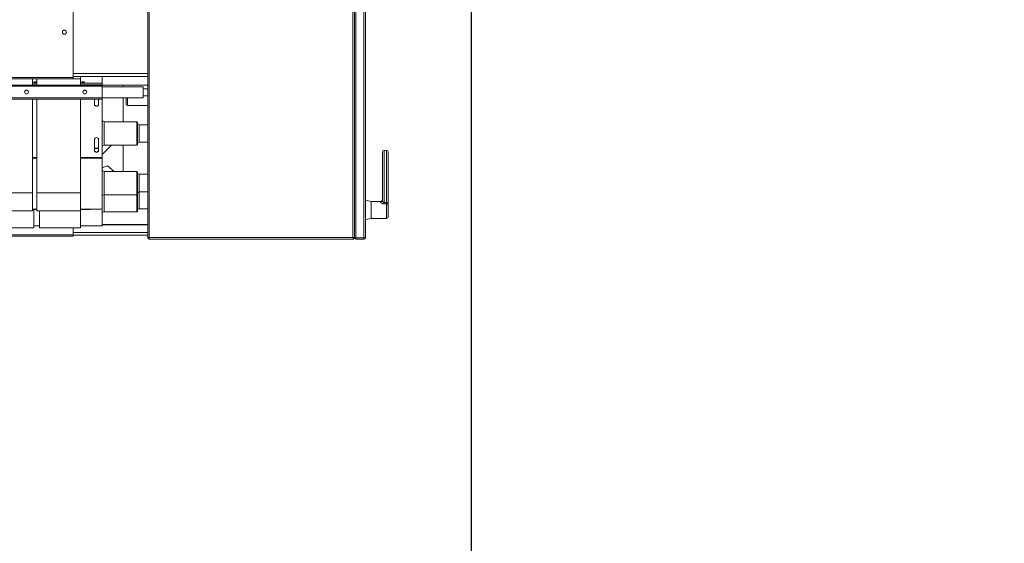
# Model space of a CAD drawing. Header units: millimetres. Extents: x -15 to 153, y -141 to 37.
# Tile 81 of 98: x 108.87 to 113.94, y 17.9 to 20.59. Entities that reach past the tile are written whole.
import ezdxf

# ---------------------------------------------------------------- set-up
doc = ezdxf.new("R2010")
doc.units = ezdxf.units.MM
doc.header["$MEASUREMENT"] = 0
doc.layers.get('0').update_dxf_attribs({"color": 5, "lineweight": 20})
doc.layers.add('DI-Detalhes', color=1, linetype='Continuous', lineweight=30)

msp = doc.modelspace()

# ---------------------------------------------------------------- linework, layer by layer
at = {"linetype": 'Continuous'}
for p, q in [((109.1472, 22.8542), (109.1472, 20.2907)), ((110.5932, 22.8692), (110.5932, 19.4672)), ((110.6007, 22.8707), (110.6007, 19.4657)), ((110.6427, 22.8707), (110.6427, 19.4657)), ((110.6502, 22.8692), (110.6502, 19.4672)), ((109.5387, 21.1787), (109.5387, 19.4672)), ((110.5857, 19.4672), (110.5857, 21.1787)), ((110.5932, 19.4687), (110.5932, 21.1787)), ((109.5312, 20.3117), (109.5312, 20.6897)), ((109.1472, 20.3117), (109.5312, 20.3117)), ((109.5312, 20.3012), (109.5312, 20.3117)), ((100.1472, 20.2907), (109.1472, 20.2907)), ((100.1472, 20.2832), (109.1472, 20.2832)), ((108.9387, 20.2832), (108.9387, 20.2517)), ((108.9387, 20.2607), (108.9597, 20.2607)), ((108.9597, 20.2832), (108.9597, 20.2517)), ((109.1472, 20.2952), (109.5312, 20.2952)), ((109.1472, 20.2907), (109.1472, 20.2832)), ((109.1847, 20.2832), (109.1472, 20.2832)), ((109.1847, 20.2952), (109.1847, 20.2832)), ((109.1847, 20.2832), (109.1847, 20.2517)), ((109.1847, 20.2607), (109.2972, 20.2607)), ((109.2972, 20.2607), (109.2972, 20.2952)), ((109.2972, 20.2607), (109.2972, 20.2532)), ((109.5312, 20.3012), (109.5312, 19.4687)), ((99.9972, 20.2517), (109.2972, 20.2517)), ((109.2972, 20.2457), (99.9972, 20.2457)), ((108.9387, 20.2532), (108.9597, 20.2532)), ((109.1847, 20.2532), (109.2972, 20.2532)), ((109.2972, 20.2532), (109.2972, 20.2517)), ((109.2972, 20.2517), (109.5312, 20.2517)), ((109.2972, 20.2517), (109.2972, 20.2457)), ((109.2972, 20.1857), (109.2972, 20.2457)), ((109.2972, 20.2427), (109.5072, 20.2427)), ((109.4037, 20.2517), (109.4037, 20.2427)), ((109.5072, 20.1857), (109.5072, 20.2427)), ((109.5312, 20.2322), (109.5072, 20.2322)), ((99.9972, 20.1857), (109.2972, 20.1857)), ((99.9972, 20.1797), (109.2972, 20.1797)), ((108.9387, 20.1797), (108.9387, 19.6982)), ((108.9597, 20.1797), (108.9597, 19.6982)), ((109.1847, 20.1797), (109.1847, 19.6982)), ((109.2567, 20.1797), (109.2567, 20.1527)), ((109.2777, 20.1527), (109.2777, 20.1797)), ((109.2972, 20.1857), (109.5072, 20.1857)), ((109.2972, 20.1857), (109.2972, 20.1797)), ((109.2972, 20.1797), (109.2972, 19.8797)), ((109.4037, 20.1857), (109.4037, 20.0627)), ((109.4202, 20.1527), (109.4202, 20.1857)), ((109.4202, 20.1527), (109.4262, 20.1467)), ((109.4262, 20.1857), (109.4262, 20.1467)), ((109.5072, 20.1962), (109.5312, 20.1962)), ((109.4262, 20.1467), (109.5312, 20.1467)), ((109.4742, 20.0627), (109.3062, 20.0627)), ((109.3062, 20.0627), (109.3062, 19.9427)), ((109.4772, 20.0597), (109.4742, 20.0627)), ((109.4742, 19.9427), (109.4742, 20.0627)), ((109.4772, 20.0597), (109.4772, 19.9457)), ((109.5312, 20.0477), (109.4862, 20.0477)), ((109.4862, 20.0477), (109.4862, 19.9577)), ((109.2567, 19.9712), (109.2567, 19.9157)), ((109.2777, 19.9157), (109.2777, 19.9712)), ((109.4862, 19.9577), (109.5312, 19.9577)), ((109.2567, 19.9277), (109.2777, 19.9277)), ((109.2567, 19.9262), (109.2777, 19.9262)), ((109.3437, 19.9427), (109.2972, 19.8947)), ((109.3062, 19.9427), (109.4742, 19.9427)), ((109.4037, 19.9427), (109.4037, 19.8077)), ((109.4742, 19.9427), (109.4772, 19.9457)), ((110.7372, 19.6592), (110.7372, 19.9067)), ((110.7462, 19.9157), (110.7462, 19.6472)), ((110.7462, 19.9157), (110.7582, 19.9157)), ((110.7582, 19.6472), (110.7582, 19.9157)), ((110.7672, 19.9067), (110.7672, 19.6397)), ((108.9387, 19.8797), (108.9597, 19.8797)), ((108.9387, 19.8752), (108.9597, 19.8752)), ((109.1847, 19.8797), (109.2972, 19.8797)), ((109.1847, 19.8752), (109.2972, 19.8752)), ((109.2972, 19.8797), (109.2972, 19.8752)), ((109.2972, 19.6427), (109.2972, 19.8752)), ((109.3242, 19.8362), (109.2972, 19.8257)), ((109.4742, 19.8077), (109.3062, 19.8077)), ((109.3062, 19.8077), (109.3062, 19.6877)), ((109.3587, 19.8077), (109.3242, 19.8362)), ((109.4772, 19.8047), (109.4742, 19.8077)), ((109.4742, 19.6877), (109.4742, 19.8077)), ((109.4772, 19.8047), (109.4772, 19.6907)), ((109.5312, 19.7927), (109.4862, 19.7927)), ((109.4862, 19.7927), (109.4862, 19.7027)), ((108.9387, 19.6982), (108.7137, 19.6982)), ((108.9387, 19.6982), (108.9387, 19.6052)), ((109.1847, 19.6982), (108.9597, 19.6982)), ((108.9597, 19.6982), (108.9597, 19.6052)), ((109.1847, 19.6982), (109.1847, 19.6052)), ((109.4862, 19.7027), (109.5312, 19.7027)), ((109.4862, 19.7027), (109.4862, 19.6157)), ((109.3062, 19.6877), (109.4742, 19.6877)), ((109.3062, 19.6877), (109.3062, 19.6007)), ((109.4742, 19.6877), (109.4772, 19.6907)), ((109.4742, 19.6007), (109.4742, 19.6877)), ((109.4772, 19.6907), (109.4772, 19.6037)), ((110.6802, 19.6532), (110.6502, 19.6592)), ((110.7282, 19.6532), (110.6802, 19.6532)), ((110.6802, 19.6532), (110.6802, 19.6097)), ((110.7282, 19.6502), (110.7282, 19.6532)), ((110.7462, 19.6472), (110.7462, 19.6412)), ((110.7462, 19.6472), (110.7582, 19.6472)), ((110.7582, 19.6472), (110.7582, 19.6412)), ((108.7137, 19.6052), (108.9387, 19.6052)), ((108.9387, 19.6142), (108.9597, 19.6142)), ((108.9387, 19.6127), (108.9597, 19.6127)), ((108.9447, 19.5182), (108.9447, 19.6127)), ((108.9597, 19.6052), (109.1847, 19.6052)), ((108.9747, 19.5182), (108.9747, 19.6052)), ((109.1847, 19.6142), (109.2972, 19.6142)), ((109.1847, 19.6127), (109.2342, 19.6127)), ((109.1847, 19.5182), (109.1847, 19.6127)), ((109.2342, 19.6142), (109.2342, 19.6127)), ((109.2972, 19.6142), (109.2972, 19.6427)), ((109.2972, 19.5272), (109.2972, 19.6142)), ((109.3062, 19.6007), (109.4742, 19.6007)), ((109.4742, 19.6007), (109.4772, 19.6037)), ((109.4862, 19.6157), (109.5312, 19.6157)), ((110.6802, 19.6097), (110.6802, 19.5662)), ((110.7582, 19.6412), (110.7462, 19.6412)), ((110.7582, 19.5662), (110.7582, 19.6412)), ((110.7672, 19.6397), (110.7672, 19.5752)), ((110.6502, 19.5602), (110.6802, 19.5662)), ((110.6802, 19.5662), (110.7582, 19.5662)), ((108.7347, 19.5182), (108.9447, 19.5182)), ((108.9447, 19.5272), (108.9747, 19.5272)), ((108.9747, 19.5182), (109.1847, 19.5182)), ((109.1472, 19.4822), (109.1472, 19.5182)), ((109.5312, 19.4942), (109.1472, 19.4942)), ((109.1847, 19.5272), (109.2972, 19.5272)), ((109.2972, 19.5347), (109.5312, 19.5347)), ((109.5312, 19.5332), (109.2972, 19.5332)), ((109.1472, 19.4822), (100.1472, 19.4822)), ((109.1472, 19.4747), (100.1472, 19.4747)), ((109.1472, 19.4747), (109.1472, 19.4822)), ((109.5312, 19.4792), (109.1472, 19.4792)), ((109.5312, 19.4687), (109.5312, 19.4672)), ((109.5312, 19.4672), (109.5372, 19.4672)), ((109.5372, 19.4672), (109.5372, 19.4597)), ((109.5372, 19.4672), (109.5387, 19.4672)), ((109.5372, 19.4597), (109.5387, 19.4597)), ((109.5387, 19.4672), (110.5857, 19.4672)), ((109.5387, 19.4597), (110.5857, 19.4597)), ((110.5872, 19.4672), (110.5857, 19.4672)), ((110.5857, 19.4597), (110.5872, 19.4597)), ((110.5872, 19.4672), (110.5872, 19.4597)), ((110.5932, 19.4672), (110.5872, 19.4672)), ((110.5917, 19.4672), (110.5917, 19.4657)), ((110.6427, 19.4657), (110.6007, 19.4657)), ((110.6007, 19.4657), (110.6007, 19.4597)), ((110.6427, 19.4657), (110.6007, 19.4657)), ((110.6427, 19.4597), (110.6007, 19.4597)), ((110.6427, 19.4597), (110.6427, 19.4657))]:
    msp.add_line(p, q, dxfattribs=at)
for points in [[(108.9537, 20.2682), (108.9567, 20.2667), (108.9582, 20.2667), (108.9597, 20.2652), (108.9582, 20.2637), (108.9567, 20.2622), (108.9552, 20.2622), (108.9522, 20.2622), (108.9492, 20.2622), (108.9477, 20.2622), (108.9447, 20.2637), (108.9447, 20.2652), (108.9447, 20.2667), (108.9462, 20.2667), (108.9492, 20.2682), (108.9522, 20.2682), (108.9537, 20.2682)], [(108.9447, 20.2652), (108.9447, 20.2667), (108.9462, 20.2667), (108.9477, 20.2682), (108.9507, 20.2682), (108.9522, 20.2682), (108.9552, 20.2682), (108.9567, 20.2682), (108.9582, 20.2667), (108.9597, 20.2652)], [(108.9462, 20.2637), (108.9462, 20.2637), (108.9447, 20.2637), (108.9447, 20.2652)], [(108.9597, 20.2637), (108.9582, 20.2637), (108.9582, 20.2637)], [(109.1997, 20.2682), (109.2027, 20.2667), (109.2042, 20.2667), (109.2057, 20.2652), (109.2042, 20.2637), (109.2027, 20.2622), (109.2012, 20.2622), (109.1982, 20.2622), (109.1952, 20.2622), (109.1937, 20.2622), (109.1907, 20.2637), (109.1907, 20.2652), (109.1907, 20.2667), (109.1922, 20.2667), (109.1952, 20.2682), (109.1982, 20.2682), (109.1997, 20.2682)], [(109.1907, 20.2652), (109.1907, 20.2667), (109.1922, 20.2667), (109.1937, 20.2682), (109.1967, 20.2682), (109.1982, 20.2682), (109.2012, 20.2682), (109.2027, 20.2682), (109.2042, 20.2667), (109.2057, 20.2652), (109.2057, 20.2637), (109.2042, 20.2637), (109.2042, 20.2637)], [(109.1922, 20.2637), (109.1922, 20.2637), (109.1907, 20.2637), (109.1907, 20.2652)], [(110.7282, 19.6502), (110.7282, 19.6487), (110.7312, 19.6457), (110.7372, 19.6427), (110.7402, 19.6412), (110.7462, 19.6412)], [(110.7462, 19.6472), (110.7447, 19.6472), (110.7432, 19.6487), (110.7417, 19.6502), (110.7387, 19.6532), (110.7372, 19.6562), (110.7372, 19.6592)], [(110.7672, 19.6397), (110.7672, 19.6397), (110.7657, 19.6397), (110.7642, 19.6397), (110.7642, 19.6412), (110.7612, 19.6412), (110.7582, 19.6412), (110.7582, 19.6412)], [(110.5992, 19.4657), (110.5992, 19.4657), (110.6007, 19.4657)], [(110.6427, 19.4657), (110.6427, 19.4657), (110.6427, 19.4657)]]:
    msp.add_lwpolyline(points, dxfattribs=at)
for centre, radius in [((109.1022, 20.5232), 0.0105), ((108.9072, 20.2157), 0.0099), ((109.2072, 20.2157), 0.0099)]:
    msp.add_circle(centre, radius, dxfattribs=at)
for centre, radius, start, end in [((109.2672, 20.1542), 0.0105, 182.697, 357.303), ((109.2672, 20.1527), 0.0105, 182.697, 357.303), ((109.3062, 20.0717), 0.009, 180, 270), ((109.4862, 20.0567), 0.009, 180, 270), ((109.2672, 19.9712), 0.0105, 2.6969, 177.303), ((109.4862, 19.9487), 0.009, 90, 180), ((109.2672, 19.9172), 0.0105, 182.697, 357.303), ((109.2672, 19.9157), 0.0105, 182.697, 357.303), ((109.3062, 19.9337), 0.009, 90, 180), ((110.7462, 19.9067), 0.009, 90, 180), ((110.7582, 19.9067), 0.009, 0, 90), ((109.3062, 19.8167), 0.009, 180, 270), ((109.4862, 19.8017), 0.009, 180, 270), ((109.4862, 19.6937), 0.009, 90, 180), ((109.3062, 19.6787), 0.009, 90, 180), ((110.7282, 19.6592), 0.0087, 268.01, 357.862), ((110.7282, 19.6622), 0.009, 270, 0), ((110.7582, 19.6397), 0.00849, 0.248, 93.479), ((109.3062, 19.5917), 0.009, 90, 180), ((109.4862, 19.6067), 0.009, 90, 180), ((110.7582, 19.5752), 0.009, 270, 0), ((109.5387, 19.4807), 0.0142, 238.268, 270.145), ((109.5387, 19.4672), 0.00749, 179.978, 258.505), ((110.5842, 19.4882), 0.0204, 274.762, 296.824), ((110.5857, 19.4672), 0.00709, 278.845, 1.8581), ((110.6007, 19.4882), 0.0216, 248.485, 268.895), ((110.6007, 19.4672), 0.0075, 180, 270), ((110.6427, 19.4672), 0.0075, 270, 0), ((110.6427, 19.4912), 0.0246, 270.855, 288.632)]:
    msp.add_arc(centre, radius, start, end, dxfattribs=at)
at = {"layer": 'DI-Detalhes', "linetype": 'Continuous'}
msp.add_lwpolyline([(111.1962, 23.1551), (136.1493, 23.1551), (136.1493, 3.8708), (111.1962, 3.8708), (111.1962, 23.1551)], close=True, dxfattribs=at)

doc.saveas('drawing.dxf')
